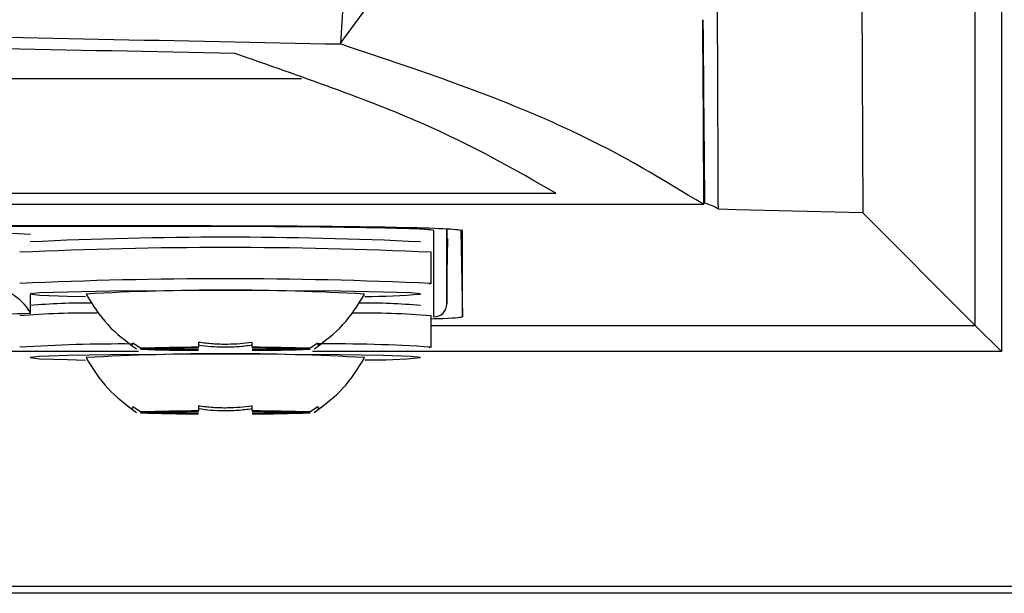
# Model space of a CAD drawing. Header units: millimetres. Extents: x -0.66 to 0.91, y -0.4 to 0.64.
# Tile 19 of 241: x 0.1801 to 0.199, y -0.036 to -0.025. Entities that reach past the tile are written whole.
import ezdxf

# ---------------------------------------------------------------- set-up
doc = ezdxf.new("R2010")
doc.units = ezdxf.units.MM
doc.layers.add('FORMAT', color=7, linetype='Continuous')

msp = doc.modelspace()

# ---------------------------------------------------------------- linework, layer by layer
at = {"layer": 'FORMAT', "color": 7, "linetype": 'Continuous', "lineweight": 25}
for p, q in [((0.198474, -0.03088), (0.198474, 0.005921)), ((0.198974, 0.005921), (0.198974, -0.03138)), ((0.196184, 0.004297), (0.196311, -0.028717)), ((0.186279, -0.025473), (0.188845, -0.021919)), ((-0.008394, -0.026133), (0.185535, -0.026133)), ((-0.013275, -0.028339), (0.190417, -0.028339)), ((0.19326, -0.028557), (0.088571, -0.028557)), ((0.193885, -0.028654), (0.193539, -0.028645)), ((0.196311, -0.028717), (0.193885, -0.028654)), ((0.196311, -0.028717), (0.198474, -0.03088)), ((0.183571, -0.028967), (-0.006429, -0.028967)), ((0.183571, -0.028976), (-0.006429, -0.028976)), ((0.183571, -0.028976), (0.183571, -0.028967)), ((0.188075, -0.030713), (0.188075, -0.029055)), ((0.188325, -0.029029), (0.188325, -0.030465)), ((0.188327, -0.030213), (0.188327, -0.029029)), ((0.188594, -0.029053), (0.188623, -0.030714)), ((0.188623, -0.030714), (0.188623, -0.029055)), ((0.188327, -0.030213), (0.188345, -0.029205)), ((0.188021, -0.030073), (0.188021, -0.029473)), ((0.188021, -0.030073), (0.187981, -0.030083)), ((0.188325, -0.030467), (0.188327, -0.030213)), ((0.188325, -0.030465), (0.188327, -0.030213)), ((0.180331, -0.03049), (0.180331, -0.030278)), ((0.180331, -0.030639), (0.180331, -0.0305)), ((0.188021, -0.031295), (0.188021, -0.030695)), ((0.188021, -0.03088), (0.198474, -0.03088)), ((0.198474, -0.03088), (0.198974, -0.03138)), ((0.183556, -0.031196), (0.183556, -0.031297)), ((0.184586, -0.031297), (0.184586, -0.031196)), ((0.182401, -0.03138), (0.125021, -0.03138)), ((0.182442, -0.031316), (0.182293, -0.031218)), ((0.183249, -0.031316), (0.182442, -0.031316)), ((0.182442, -0.031334), (0.183249, -0.031334)), ((0.185699, -0.031316), (0.184892, -0.031316)), ((0.184892, -0.031334), (0.185699, -0.031334)), ((0.185849, -0.031218), (0.185699, -0.031316)), ((0.198974, -0.03138), (0.185743, -0.03138)), ((0.188021, -0.031295), (0.187981, -0.031305)), ((0.182442, -0.032538), (0.182293, -0.032439)), ((0.183556, -0.032417), (0.183556, -0.032519)), ((0.184586, -0.032519), (0.184586, -0.032417)), ((0.185849, -0.032439), (0.185699, -0.032538)), ((0.183249, -0.032538), (0.182442, -0.032538)), ((0.182442, -0.032556), (0.183249, -0.032556)), ((0.185699, -0.032538), (0.184892, -0.032538)), ((0.184892, -0.032556), (0.185699, -0.032556)), ((0.203483, -0.035889), (-0.026342, -0.035889)), ((0.203614, -0.03602), (-0.026473, -0.03602))]:
    msp.add_line(p, q, dxfattribs=at)
at = {"layer": 'FORMAT', "color": 7, "linetype": 'Continuous', "lineweight": 25, "flags": 128}
for points in [[(0.187821, -0.030273), (0.187637, -0.030253), (0.187104, -0.030235), (0.186275, -0.03022), (0.185229, -0.030211), (0.184071, -0.030208), (0.182912, -0.030211), (0.181866, -0.03022), (0.181037, -0.030235), (0.180504, -0.030253), (0.180321, -0.030273), (0.180504, -0.030293), (0.181037, -0.030312), (0.181387, -0.030319)], [(0.187821, -0.031495), (0.187637, -0.031475), (0.187104, -0.031456), (0.186275, -0.031442), (0.185229, -0.031433), (0.184071, -0.031429), (0.182912, -0.031433), (0.181866, -0.031442), (0.181037, -0.031456), (0.180504, -0.031475), (0.180321, -0.031495), (0.180504, -0.031515), (0.181037, -0.031533), (0.181387, -0.031541)]]:
    msp.add_lwpolyline(points, dxfattribs=at)
at = {"layer": 'FORMAT', "color": 7, "linetype": 'Continuous', "lineweight": 25}
for centre, radius, start, end in [((0.179578, -0.043512), 0.0144025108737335, 87.001674, 90.998631), ((0.184075, -0.107501), 0.0783177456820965, 87.258728, 92.747629), ((0.184071, -0.11397), 0.0845892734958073, 87.32353, 92.67647), ((0.184071, -0.11457), 0.0845892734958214, 87.32353, 92.67647), ((0.179465, -0.031139), 0.0010000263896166, 30.005911, 90.001646), ((0.184067, -0.078025), 0.0478259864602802, 86.788944, 93.201471), ((0.186798, -0.018904), 0.0114154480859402, 269.764485, 275.137425), ((0.181413, -0.042848), 0.0124010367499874, 89.547295, 95.054275), ((0.186734, -0.042932), 0.0124852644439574, 85.007627, 90.384312), ((0.188075, -0.030463), 0.0002499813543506, 269.995688, 359.495585), ((0.179578, -0.016256), 0.0144025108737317, 269.001369, 272.998326), ((0.181371, -0.044652), 0.0140133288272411, 89.033514, 95.118562), ((0.186732, -0.045461), 0.0148226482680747, 85.011984, 90.891499), ((0.182072, -0.061865), 0.0306319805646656, 89.606515, 93.651476), ((0.183535, -0.062022), 0.0307252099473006, 89.961338, 92.038357), ((0.183535, -0.000629), 0.0307252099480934, 267.961643, 270.038662), ((0.183737, -0.050461), 0.0191503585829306, 90.541676, 91.45802), ((0.183737, -0.01219), 0.01915035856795, 268.54198, 269.458324), ((0.184606, -0.062022), 0.0307252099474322, 87.961643, 90.038662), ((0.184606, -0.000629), 0.0307252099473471, 269.961338, 272.038357), ((0.184405, -0.050461), 0.0191503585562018, 88.54198, 89.458324), ((0.184405, -0.01219), 0.0191503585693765, 270.541676, 271.45802), ((0.18616, -0.058454), 0.0272228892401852, 86.080944, 90.688154), ((0.184067, -0.079246), 0.0478259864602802, 86.788944, 93.201471), ((0.186798, -0.020125), 0.0114154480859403, 269.764485, 275.137425), ((0.183535, -0.063244), 0.0307252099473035, 89.961338, 92.038357), ((0.184606, -0.063244), 0.0307252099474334, 87.961643, 90.038662), ((0.183535, -0.00185), 0.0307252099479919, 267.961643, 270.038662), ((0.183737, -0.051682), 0.0191503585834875, 90.541676, 91.45802), ((0.183737, -0.013412), 0.0191503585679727, 268.54198, 269.458324), ((0.184606, -0.00185), 0.0307252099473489, 269.961338, 272.038357), ((0.184405, -0.051682), 0.0191503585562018, 88.54198, 89.458324), ((0.184405, -0.013412), 0.0191503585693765, 270.541676, 271.45802)]:
    msp.add_arc(centre, radius, start, end, dxfattribs=at)
for points, knots in [([(0.1935388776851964, -0.0286454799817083), (0.1935383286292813, -0.0285095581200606), (0.1935355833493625, -0.0278299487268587), (0.1935236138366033, -0.0249750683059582), (0.1934999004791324, -0.0191419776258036), (0.1934790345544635, -0.0138424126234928), (0.1934667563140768, -0.0107239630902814)], [0, 0, 0, 0, 0.0227914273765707, 0.1139571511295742, 0.4786213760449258, 1, 1, 1, 1]), ([(0.1871227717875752, -0.0131357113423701), (0.1869906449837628, -0.0150189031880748), (0.1867021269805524, -0.019131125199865), (0.1864278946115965, -0.0232436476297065), (0.1862792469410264, -0.025472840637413)], [0, 0, 0, 0, 0.4579499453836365, 1, 1, 1, 1]), ([(-0.0091379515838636, -0.0254728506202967), (-0.0042821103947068, -0.0253730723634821), (0.005429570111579, -0.0251735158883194), (0.0201549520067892, -0.0249332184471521), (0.0349893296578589, -0.0247365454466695), (0.0500192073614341, -0.0245873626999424), (0.0652189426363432, -0.0244861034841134), (0.0805757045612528, -0.024434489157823), (0.095980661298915, -0.0244334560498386), (0.1125419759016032, -0.0244871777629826), (0.1302221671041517, -0.024609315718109), (0.1489981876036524, -0.0248171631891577), (0.1677264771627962, -0.0250965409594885), (0.1800904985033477, -0.0253473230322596), (0.1862792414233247, -0.0254728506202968)], [0, 0, 0, 0, 0.0758394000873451, 0.1516787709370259, 0.2276845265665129, 0.3039225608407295, 0.3816002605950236, 0.4593883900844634, 0.5375112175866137, 0.6157464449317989, 0.7112905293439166, 0.807040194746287, 0.9034150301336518, 1, 1, 1, 1]), ([(0.1842509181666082, -0.0256538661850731), (0.1779607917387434, -0.0255285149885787), (0.165386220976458, -0.0252779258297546), (0.1462870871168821, -0.0250020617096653), (0.1270769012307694, -0.0248003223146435), (0.1077710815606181, -0.0246802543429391), (0.0884432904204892, -0.0246405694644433), (0.0691338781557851, -0.0246813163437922), (0.0498841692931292, -0.0248019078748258), (0.0307326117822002, -0.025003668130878), (0.0116943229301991, -0.0252790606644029), (-0.0008397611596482, -0.0255288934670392), (-0.0071096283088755, -0.0256538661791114)], [0, 0, 0, 0, 0.1001895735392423, 0.2002886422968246, 0.300487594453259, 0.4005991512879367, 0.5007520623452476, 0.6006251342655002, 0.7004567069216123, 0.8003539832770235, 0.9001319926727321, 1, 1, 1, 1]), ([(0.1932595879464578, -0.028557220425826), (0.1932583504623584, -0.0281507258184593), (0.1932547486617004, -0.0269675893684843), (0.1932452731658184, -0.0257835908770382), (0.1932390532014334, -0.0250063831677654)], [0, 0, 0, 0, 0.3435737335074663, 1, 1, 1, 1]), ([(0.1932792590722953, -0.0285292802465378), (0.1932784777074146, -0.0284192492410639), (0.1932745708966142, -0.0278690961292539), (0.193263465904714, -0.0266976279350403), (0.1932542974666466, -0.0256354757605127), (0.193248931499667, -0.0250138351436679)], [0, 0, 0, 0, 0.0939436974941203, 0.4697168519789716, 1, 1, 1, 1]), ([(0.1932595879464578, -0.0285572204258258), (0.1924823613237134, -0.0280816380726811), (0.1912454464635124, -0.027324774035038), (0.1887487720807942, -0.0262982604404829), (0.1871028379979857, -0.0257481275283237), (0.1862792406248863, -0.0254728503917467)], [0, 0, 0, 0, 0.4579173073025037, 0.7287510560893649, 1, 1, 1, 1]), ([(0.1904165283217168, -0.0283393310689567), (0.1896339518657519, -0.0278874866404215), (0.1880687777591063, -0.0269837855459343), (0.1855235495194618, -0.0260971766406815), (0.1842509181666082, -0.0256538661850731)], [0, 0, 0, 0, 0.4999932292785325, 1, 1, 1, 1]), ([(0.1935388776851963, -0.0286454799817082), (0.1935109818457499, -0.0286261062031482), (0.1934551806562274, -0.0285873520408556), (0.1933379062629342, -0.0285486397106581), (0.1932792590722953, -0.0285292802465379)], [0, 0, 0, 0, 0.4999147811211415, 1, 1, 1, 1]), ([(0.1886230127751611, -0.0290554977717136), (0.1885499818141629, -0.0290441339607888), (0.1884130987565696, -0.029022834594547), (0.1874200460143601, -0.0289959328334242), (0.1860826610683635, -0.0289770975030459), (0.1847136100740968, -0.0289683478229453), (0.1838592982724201, -0.0289675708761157), (0.18357064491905, -0.0289673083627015)], [0, 0, 0, 0, 0.2457532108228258, 0.4606190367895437, 0.6756740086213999, 0.8904173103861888, 1, 1, 1, 1]), ([(0.1880748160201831, -0.0290550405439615), (0.1880394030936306, -0.0290475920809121), (0.1879685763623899, -0.0290326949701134), (0.1873802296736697, -0.0290108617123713), (0.1864055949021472, -0.0289921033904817), (0.1850615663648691, -0.0289789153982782), (0.1840629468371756, -0.0289772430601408), (0.1835706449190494, -0.0289764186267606)], [0, 0, 0, 0, 0.181149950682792, 0.362304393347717, 0.5765514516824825, 0.7912472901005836, 1, 1, 1, 1]), ([(0.181395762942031, -0.0302736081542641), (0.1815234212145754, -0.0304799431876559), (0.1817787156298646, -0.0308925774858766), (0.1821683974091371, -0.0311817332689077), (0.1823632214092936, -0.0313262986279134)], [0, 0, 0, 0, 0.5000433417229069, 1, 1, 1, 1]), ([(0.1857780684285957, -0.0313262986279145), (0.1859728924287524, -0.0311817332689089), (0.186362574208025, -0.030892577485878), (0.1866178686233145, -0.0304799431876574), (0.186745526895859, -0.0302736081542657)], [0, 0, 0, 0, 0.4999566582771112, 1, 1, 1, 1]), ([(0.1886230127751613, -0.0307137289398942), (0.1885873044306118, -0.0307254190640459), (0.1885435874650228, -0.0307397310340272), (0.1881016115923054, -0.0307513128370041), (0.1880206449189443, -0.0307534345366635)], [0, 0, 0, 0, 0.8168074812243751, 1, 1, 1, 1]), ([(0.1835556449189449, -0.0311957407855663), (0.1836471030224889, -0.0312073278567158), (0.1838307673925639, -0.0312305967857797), (0.1840960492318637, -0.0312367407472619), (0.1843486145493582, -0.0312265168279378), (0.1845064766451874, -0.0312060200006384), (0.1845856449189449, -0.0311957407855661)], [0, 0, 0, 0, 0.267711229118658, 0.53761244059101, 0.7681113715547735, 1, 1, 1, 1]), ([(0.1822927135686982, -0.0312357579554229), (0.182286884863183, -0.0312458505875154), (0.1822751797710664, -0.0312661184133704), (0.1822720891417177, -0.0312676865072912), (0.18227723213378, -0.0312529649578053), (0.1822875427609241, -0.0312295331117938), (0.1822927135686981, -0.0312177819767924)], [0, 0, 0, 0, 0.2677112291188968, 0.5376124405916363, 0.768111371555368, 1, 1, 1, 1]), ([(0.1845856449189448, -0.0312577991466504), (0.1844941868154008, -0.0312695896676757), (0.1843105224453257, -0.0312932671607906), (0.1840452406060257, -0.0312995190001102), (0.1837926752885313, -0.0312891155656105), (0.1836348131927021, -0.0312682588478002), (0.1835556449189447, -0.0312577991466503)], [0, 0, 0, 0, 0.2677112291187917, 0.5376124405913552, 0.7681113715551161, 1, 1, 1, 1]), ([(0.1858485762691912, -0.0312177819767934), (0.1858544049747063, -0.0312310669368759), (0.1858661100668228, -0.0312577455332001), (0.1858692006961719, -0.031268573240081), (0.1858640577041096, -0.0312626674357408), (0.1858537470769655, -0.0312447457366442), (0.1858485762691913, -0.031235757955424)], [0, 0, 0, 0, 0.2677112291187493, 0.5376124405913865, 0.7681113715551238, 1, 1, 1, 1]), ([(0.1813957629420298, -0.0314952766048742), (0.1815234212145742, -0.031701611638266), (0.1817787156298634, -0.0321142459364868), (0.1821683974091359, -0.0324034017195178), (0.1823632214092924, -0.0325479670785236)], [0, 0, 0, 0, 0.5000433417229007, 1, 1, 1, 1]), ([(0.1857780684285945, -0.0325479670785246), (0.1859728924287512, -0.032403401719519), (0.1863625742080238, -0.0321142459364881), (0.1866178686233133, -0.0317016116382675), (0.1867455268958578, -0.0314952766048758)], [0, 0, 0, 0, 0.4999566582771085, 1, 1, 1, 1]), ([(0.182292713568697, -0.032457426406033), (0.1822868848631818, -0.0324675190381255), (0.1822751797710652, -0.0324877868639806), (0.1822720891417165, -0.0324893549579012), (0.1822772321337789, -0.0324746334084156), (0.1822875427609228, -0.0324512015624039), (0.1822927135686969, -0.0324394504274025)], [0, 0, 0, 0, 0.2677112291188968, 0.5376124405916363, 0.7681113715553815, 1, 1, 1, 1]), ([(0.1835556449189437, -0.0324174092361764), (0.1836471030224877, -0.0324289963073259), (0.1838307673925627, -0.0324522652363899), (0.1840960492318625, -0.0324584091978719), (0.184348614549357, -0.032448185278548), (0.1845064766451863, -0.0324276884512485), (0.1845856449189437, -0.0324174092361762)], [0, 0, 0, 0, 0.2677112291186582, 0.5376124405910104, 0.7681113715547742, 1, 1, 1, 1]), ([(0.1845856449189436, -0.0324794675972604), (0.1844941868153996, -0.0324912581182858), (0.1843105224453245, -0.0325149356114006), (0.1840452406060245, -0.0325211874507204), (0.1837926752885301, -0.0325107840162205), (0.1836348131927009, -0.0324899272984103), (0.1835556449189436, -0.0324794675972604)], [0, 0, 0, 0, 0.2677112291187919, 0.5376124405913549, 0.7681113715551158, 1, 1, 1, 1]), ([(0.18584857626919, -0.0324394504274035), (0.1858544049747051, -0.032452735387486), (0.1858661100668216, -0.0324794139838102), (0.1858692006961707, -0.0324902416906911), (0.1858640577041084, -0.0324843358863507), (0.1858537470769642, -0.0324664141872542), (0.1858485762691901, -0.0324574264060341)], [0, 0, 0, 0, 0.2677112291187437, 0.5376124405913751, 0.7681113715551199, 1, 1, 1, 1])]:
    msp.add_open_spline(points, degree=3, knots=knots, dxfattribs=at)

doc.saveas('drawing.dxf')
